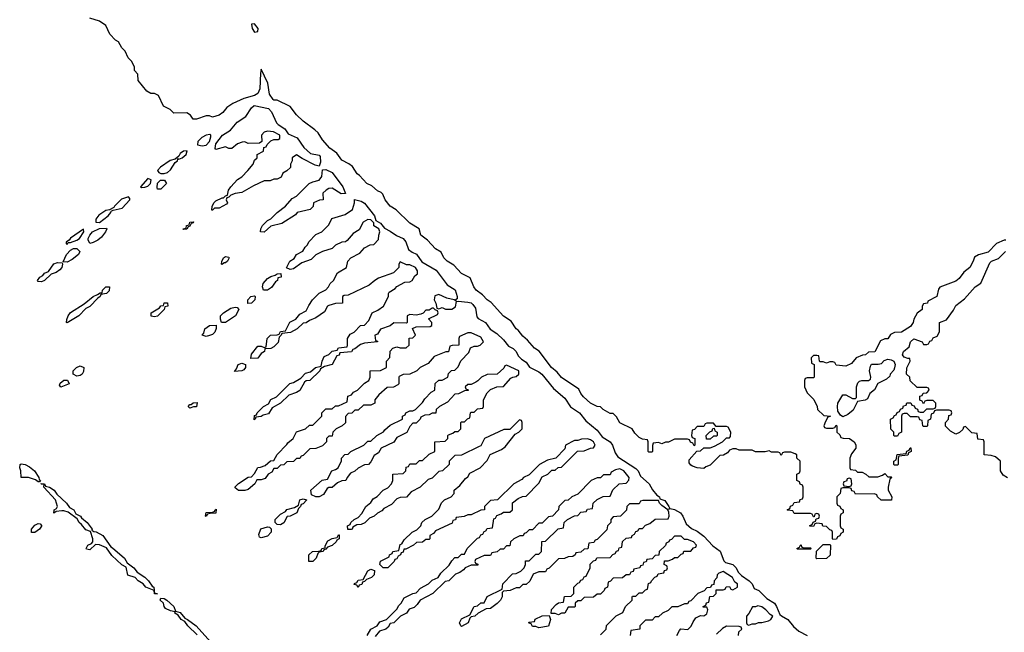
# Model space of a CAD drawing. Header units: inches. Extents: x 2769379 to 2883802, y 684208 to 828654.
# Tile 158 of 256: x 2813316 to 2819410, y 775170 to 778965. Entities that reach past the tile are written whole.
import ezdxf

# ---------------------------------------------------------------- set-up
doc = ezdxf.new("R2010")
doc.units = ezdxf.units.IN
doc.header["$MEASUREMENT"] = 0
doc.layers.add('C8717', color=7, linetype='Continuous')

msp = doc.modelspace()

# ---------------------------------------------------------------- linework, layer by layer
at = {"layer": 'C8717', "color": 2, "elevation": 2}
for points in [[(2819419, 777599), (2819410, 777599), (2819361.4, 777578.6), (2819310, 777525.2), (2819250.9, 777509.1), (2819225.4, 777494.6), (2819218, 777470), (2819196, 777430), (2819159.1, 777400.9), (2819130, 777361.2), (2819110, 777346), (2819011.3, 777308.7), (2819003.6, 777296.4), (2818992, 777250), (2818938, 777222), (2818934, 777210), (2818910, 777206), (2818902, 777190), (2818902, 777170), (2818870, 777148), (2818850.8, 777110), (2818846, 777090), (2818830, 777064), (2818774, 777030), (2818730, 777028), (2818705.4, 777014.6), (2818690, 776988), (2818670, 776988), (2818644.7, 776975.3), (2818610, 776908), (2818570, 776906), (2818551.6, 776888.4), (2818532.7, 776887.3), (2818494, 776870), (2818463.6, 776836.4), (2818430, 776818), (2818370, 776826), (2818362, 776842), (2818350, 776846), (2818330, 776846), (2818310, 776838), (2818290, 776846), (2818270, 776846), (2818266, 776850), (2818262, 776882), (2818250, 776886), (2818230, 776886), (2818214, 776870), (2818218, 776838), (2818234, 776830), (2818234, 776750), (2818230, 776746), (2818190, 776746), (2818178, 776742), (2818174, 776730), (2818174, 776690), (2818190, 776654), (2818231.6, 776611.6), (2818252, 776570), (2818254, 776550), (2818292.7, 776512.7), (2818334, 776510), (2818318, 776502), (2818303.6, 776476.4), (2818294, 776450), (2818298, 776438), (2818310, 776434), (2818350, 776434), (2818362, 776438), (2818370, 776454), (2818374, 776450), (2818374, 776410), (2818392.7, 776392.7), (2818398, 776378), (2818412.7, 776372.7), (2818451.6, 776371.6), (2818482, 776350), (2818491.6, 776331.6), (2818492, 776310), (2818463.6, 776276.4), (2818454, 776250), (2818454, 776190), (2818458, 776178), (2818490, 776174), (2818502, 776162), (2818530, 776162), (2818554, 776150), (2818572.7, 776132.7), (2818627.3, 776132.7), (2818656.4, 776143.6), (2818670, 776154), (2818690, 776134), (2818710, 776134), (2818714, 776130), (2818702, 776118), (2818692, 776070), (2818692, 776050), (2818714, 776010), (2818712, 775988), (2818648.4, 775988.4), (2818626, 776010), (2818622, 776022), (2818607.3, 776027.3), (2818490, 776026), (2818482, 776042), (2818467.3, 776047.3), (2818462, 776062), (2818450, 776066), (2818410, 776066), (2818398, 776062), (2818394, 776030), (2818374, 776010), (2818374, 775970), (2818378, 775958), (2818392.7, 775952.7), (2818398, 775938), (2818414, 775930), (2818414, 775910), (2818398, 775902), (2818394, 775890), (2818394, 775830), (2818398, 775818), (2818414, 775810), (2818414, 775790), (2818398, 775782), (2818392.7, 775767.3), (2818378, 775762), (2818372.7, 775747.3), (2818350, 775746), (2818346, 775750), (2818346, 775790), (2818342, 775802), (2818330, 775806), (2818310, 775826), (2818287.3, 775827.3), (2818282, 775842), (2818250, 775846), (2818238, 775842), (2818230, 775826), (2818207.3, 775827.3), (2818207.3, 775832.7), (2818222, 775838), (2818227.3, 775852.7), (2818242, 775858), (2818246, 775874), (2818262, 775878), (2818266, 775890), (2818262, 775902), (2818250, 775906), (2818238, 775902), (2818234, 775886), (2818230, 775886), (2818222, 775902), (2818210, 775906), (2818110, 775906), (2818102, 775922), (2818070, 775926), (2818066, 775930), (2818082, 775938), (2818087.3, 775952.7), (2818102, 775958), (2818110, 775974), (2818142, 775978), (2818147.3, 775992.7), (2818162, 775998), (2818166, 776010), (2818166, 776070), (2818162, 776082), (2818147.3, 776087.3), (2818142, 776102), (2818126, 776110), (2818126, 776150), (2818142, 776158), (2818146, 776170), (2818146, 776230), (2818126, 776250), (2818126, 776270), (2818116.4, 776276.4), (2818090, 776286), (2818050, 776286), (2818038, 776282), (2818030, 776266), (2818022, 776282), (2818010, 776286), (2817970, 776286), (2817955.3, 776295.3), (2817930, 776288), (2817870, 776288), (2817850, 776298), (2817770, 776298), (2817750, 776306), (2817730, 776306), (2817710, 776298), (2817696.9, 776283.1), (2817671.6, 776268.4), (2817650, 776266), (2817590, 776206), (2817563.6, 776196.4), (2817550, 776186), (2817508.9, 776188.9), (2817480.4, 776200.4), (2817470, 776206), (2817460.4, 776220.4), (2817460.4, 776239.6), (2817507.3, 776292.7), (2817530, 776294), (2817550, 776314), (2817590, 776314), (2817616.4, 776323.6), (2817666, 776350), (2817690, 776374), (2817710, 776374), (2817716.4, 776383.6), (2817718, 776410), (2817702, 776442), (2817690, 776446), (2817626, 776446), (2817610, 776466), (2817570, 776466), (2817558, 776462), (2817550, 776446), (2817510, 776446), (2817492.7, 776427.3), (2817478, 776422), (2817474, 776390), (2817478, 776378), (2817494, 776370), (2817494, 776330), (2817490, 776326), (2817482, 776342), (2817467.3, 776347.3), (2817462, 776362), (2817450, 776366), (2817370, 776366), (2817331.6, 776348.4), (2817312.7, 776347.3), (2817290, 776338), (2817270, 776346), (2817238, 776342), (2817232.7, 776327.3), (2817232, 776290), (2817230, 776286), (2817210, 776286), (2817206, 776290), (2817206, 776350), (2817202, 776362), (2817170, 776366), (2817150, 776378), (2817123.1, 776403.1), (2817106, 776430), (2817030, 776468), (2817010, 776506), (2816990, 776526), (2816970, 776526), (2816928, 776550), (2816910, 776568), (2816890, 776568.7), (2816850, 776589.3), (2816806, 776630), (2816790, 776649.2), (2816776.9, 776676.9), (2816670, 776749.5), (2816642.4, 776782.4), (2816607, 776810), (2816531.6, 776911.6), (2816502.7, 776930), (2816459.5, 776979.5), (2816430, 777004), (2816402, 777042), (2816389.2, 777050), (2816357.2, 777097.2), (2816310, 777129.2), (2816234.2, 777214.2), (2816210, 777229.5), (2816180.1, 777260.1), (2816141.2, 777290), (2816126.6, 777310), (2816105.2, 777365.2), (2816050, 777393.2), (2816003.6, 777443.6), (2815961.2, 777470), (2815941.2, 777490), (2815925.2, 777525.2), (2815890, 777546), (2815839.6, 777599.6), (2815799, 777630), (2815788.7, 777670), (2815730, 777703.7), (2815646.6, 777786.6), (2815609.2, 777810), (2815579, 777850), (2815564, 777884), (2815554, 777894), (2815530, 777904), (2815495.5, 777935.5), (2815465.2, 777950), (2815420.2, 778000.2), (2815404, 778010), (2815375.1, 778055.1), (2815352.7, 778072.7), (2815310, 778094), (2815278, 778138), (2815235.3, 778170), (2815190, 778221.2), (2815163.9, 778263.9), (2815143.6, 778283.6), (2815070, 778337.2), (2815030, 778376), (2814990, 778427.3), (2814910, 778465.6), (2814890, 778466), (2814884.5, 778470), (2814862.7, 778502.7), (2814851.9, 778571.9), (2814810, 778658), (2814805.5, 778634.5), (2814802.8, 778537.2), (2814790, 778507), (2814770, 778496.2), (2814703.1, 778476.9), (2814635.1, 778444.9), (2814598.5, 778421.5), (2814574, 778390), (2814550, 778374), (2814510, 778362), (2814490, 778368.7), (2814470, 778369), (2814410, 778348), (2814390, 778348), (2814374, 778374), (2814350, 778388), (2814270, 778386), (2814248.4, 778408.4), (2814206, 778430), (2814174.6, 778494.6), (2814150, 778508), (2814128.4, 778508.4), (2814103.1, 778523.1), (2814049.1, 778589.1), (2814047.3, 778627.3), (2814026, 778650), (2814026, 778670), (2814010, 778706), (2813988.4, 778728.4), (2813968, 778770), (2813948, 778790), (2813928.4, 778828.4), (2813910, 778838), (2813874.6, 778874.6), (2813848.4, 778928.4), (2813810, 778955.3), (2813750, 778975.3)], [(2815466, 775150), (2815489.3, 775190.7), (2815528, 775210), (2815544.7, 775235.3), (2815586, 775250), (2815650, 775314), (2815663.1, 775336.9), (2815678, 775350), (2815696.4, 775383.6), (2815748.4, 775411.6), (2815770, 775414), (2815796.4, 775443.6), (2815846, 775470), (2815870, 775494), (2815906, 775510), (2815923.1, 775536.9), (2815974.6, 775585.4), (2815990, 775614), (2816010, 775634), (2816030, 775634), (2816050, 775654), (2816070, 775654), (2816086, 775690), (2816150, 775754), (2816162, 775758), (2816170, 775774), (2816182, 775778), (2816190, 775794), (2816202, 775798), (2816210, 775814), (2816242, 775818), (2816250, 775874), (2816262, 775878), (2816270, 775894), (2816296.4, 775903.6), (2816310, 775914), (2816350, 775914), (2816366, 775930), (2816367.3, 775972.7), (2816400.4, 775999.6), (2816428.4, 776011.6), (2816450, 776014), (2816530, 776094), (2816550, 776134), (2816586, 776150), (2816610, 776174), (2816630, 776174), (2816648.4, 776191.6), (2816670, 776194), (2816768.4, 776291.6), (2816810, 776294), (2816848.4, 776311.6), (2816867.3, 776312.7), (2816878, 776330), (2816868, 776350), (2816850, 776362), (2816830, 776368), (2816792.7, 776367.3), (2816770, 776358), (2816750, 776358), (2816694, 776330), (2816690, 776306), (2816634, 776250), (2816583.6, 776236.4), (2816534, 776210), (2816470, 776146), (2816434, 776130), (2816423.6, 776116.4), (2816374, 776090), (2816274, 775990), (2816230, 775986), (2816194, 775950), (2816194, 775930), (2816170, 775928), (2816110, 775898), (2816090, 775898), (2816067.3, 775887.3), (2816018, 775882), (2816012.7, 775867.3), (2815998, 775862), (2815992.7, 775847.3), (2815890, 775798), (2815876.9, 775783.1), (2815854, 775770), (2815854, 775750), (2815850, 775746), (2815830, 775746), (2815810, 775728), (2815772.7, 775727.3), (2815754, 775710), (2815706, 775686), (2815694, 775686), (2815690, 775666), (2815678, 775662), (2815674, 775650), (2815658, 775642), (2815650, 775626), (2815638, 775622), (2815634, 775610), (2815594, 775570), (2815566, 775570), (2815546, 775590), (2815548.9, 775611.1), (2815602, 775638), (2815606, 775650), (2815622, 775658), (2815626, 775670), (2815662, 775678), (2815670, 775714), (2815682, 775718), (2815696.4, 775743.6), (2815746, 775790), (2815774.6, 775805.4), (2815798, 775830), (2815806, 775850), (2815826, 775870), (2815866, 775890), (2815910, 775934), (2815927.3, 775972.7), (2815946, 775990), (2815986, 776010), (2816006, 776030), (2816006, 776050), (2816040.4, 776079.6), (2816076.4, 776123.6), (2816090, 776134), (2816103.1, 776156.9), (2816166, 776190), (2816210, 776234), (2816228.7, 776271.3), (2816298, 776302), (2816320.4, 776319.6), (2816382, 776398), (2816406, 776410), (2816426, 776430), (2816426, 776470), (2816422, 776482), (2816410, 776486), (2816350, 776426), (2816312.7, 776427.3), (2816194, 776370), (2816170, 776326), (2816159.6, 776320.4), (2816051.6, 776268.4), (2816010, 776266), (2815974, 776230), (2815974, 776210), (2815934, 776170), (2815910, 776166), (2815870, 776126), (2815843.6, 776116.4), (2815794, 776070), (2815739.6, 776040.4), (2815710, 776008), (2815670, 776006), (2815650, 775998), (2815616.9, 775963.1), (2815570, 775938), (2815556.9, 775923.1), (2815530, 775908), (2815510.9, 775889.1), (2815482, 775878), (2815451.6, 775848.4), (2815430, 775838), (2815403.6, 775836.4), (2815378, 775822), (2815374, 775810), (2815367.3, 775807.3), (2815347.3, 775807.3), (2815346, 775830), (2815362, 775838), (2815366, 775850), (2815386, 775870), (2815410, 775882), (2815434.6, 775905.4), (2815458, 775950), (2815490, 775974), (2815503.1, 775996.9), (2815528.4, 776011.6), (2815566, 776050), (2815594.6, 776065.4), (2815618, 776090), (2815626, 776110), (2815626, 776150), (2815690, 776154), (2815706, 776170), (2815707.3, 776192.7), (2815722, 776198), (2815730, 776214), (2815770, 776214), (2815790, 776234), (2815810, 776234), (2815850, 776274), (2815886, 776290), (2815886, 776350), (2815950, 776354), (2815966, 776370), (2815966, 776390), (2815970, 776394), (2815996.4, 776403.6), (2816010, 776414), (2816030, 776414), (2816046, 776430), (2816046, 776470), (2816050, 776474), (2816070, 776474), (2816087.3, 776492.7), (2816102, 776498), (2816106, 776530), (2816110, 776534), (2816130, 776534), (2816150, 776554), (2816182, 776558), (2816186, 776570), (2816186, 776610), (2816210, 776654), (2816230, 776674), (2816268.4, 776691.6), (2816310, 776694), (2816356.4, 776743.6), (2816368.4, 776751.6), (2816390, 776754), (2816406, 776770), (2816406, 776790), (2816330, 776826), (2816318, 776822), (2816312.7, 776807.3), (2816271.6, 776768.4), (2816210, 776768), (2816174, 776750), (2816152.7, 776727.3), (2816139.6, 776720.4), (2816110, 776706), (2816090, 776706), (2816074, 776690), (2816078, 776678), (2816092.7, 776672.7), (2816092.7, 776667.3), (2816070, 776666), (2816031.6, 776648.4), (2816010, 776646), (2815963.6, 776596.4), (2815914, 776570), (2815894, 776550), (2815891.6, 776528.4), (2815870, 776528), (2815850, 776518), (2815823.6, 776516.4), (2815798, 776502), (2815794, 776490), (2815770, 776466), (2815750, 776466), (2815730, 776446), (2815711.3, 776408.7), (2815650, 776378), (2815631.3, 776348.7), (2815554, 776310), (2815536.9, 776283.1), (2815510, 776266), (2815490, 776226), (2815474, 776210), (2815450, 776208), (2815410, 776188), (2815391, 776169), (2815364.5, 776155.5), (2815342, 776130), (2815334, 776110), (2815310, 776108), (2815283.6, 776096.4), (2815250, 776068), (2815230, 776068), (2815219.6, 776060.4), (2815196.9, 776023.1), (2815170, 776008.7), (2815148.7, 776008.7), (2815122, 776022), (2815118, 776050), (2815187.3, 776112.7), (2815222, 776118), (2815248.9, 776171.1), (2815270, 776178), (2815288, 776190), (2815307.3, 776232.7), (2815308, 776250), (2815328.9, 776271.1), (2815350, 776274), (2815366, 776290), (2815446, 776330), (2815470, 776354), (2815490, 776354), (2815526, 776390), (2815568.4, 776411.6), (2815575.3, 776424.7), (2815610, 776454), (2815686, 776490), (2815686, 776510), (2815702, 776518), (2815706, 776530), (2815730, 776542), (2815750, 776542), (2815766, 776550), (2815810, 776594), (2815823.1, 776616.9), (2815863.1, 776656.9), (2815886, 776670), (2815888, 776712), (2815910, 776732), (2815930, 776732), (2815966, 776750), (2815970, 776774), (2815988.4, 776791.6), (2816010, 776794), (2816030, 776814), (2816047.3, 776852.7), (2816096.4, 776903.6), (2816107.3, 776932.7), (2816130, 776942), (2816150, 776942), (2816166, 776950), (2816186, 776970), (2816170, 776998), (2816110, 777026), (2816090, 777026), (2816038, 777002), (2816034, 776990), (2816034, 776950), (2815992.7, 776947.3), (2815978, 776942), (2815970, 776908), (2815952.7, 776907.3), (2815882, 776878), (2815843.6, 776836.4), (2815794, 776810), (2815774, 776790), (2815730, 776768.7), (2815690, 776768), (2815665.4, 776754.6), (2815662, 776750), (2815662, 776710), (2815656.9, 776703.1), (2815630, 776688), (2815590, 776686), (2815539.6, 776640.4), (2815514, 776610), (2815514, 776590), (2815490, 776578), (2815443.6, 776576.4), (2815410, 776546), (2815390, 776546), (2815371.6, 776528.4), (2815350, 776526), (2815332.7, 776507.3), (2815332, 776468), (2815311.6, 776448.4), (2815274, 776430), (2815254, 776410), (2815250, 776386), (2815230, 776386), (2815214, 776370), (2815214, 776350), (2815190, 776326), (2815150, 776308), (2815112.7, 776307.3), (2815070, 776266), (2815058, 776262), (2815050, 776246), (2815030, 776246), (2815010, 776228), (2814970, 776226), (2814951.6, 776208.4), (2814930, 776206), (2814910, 776186), (2814890, 776186), (2814876.9, 776163.1), (2814854, 776150), (2814836, 776124), (2814810, 776115.3), (2814784.7, 776115.3), (2814772, 776090), (2814730, 776055.3), (2814710, 776048.7), (2814670, 776048), (2814650, 776066), (2814648, 776070), (2814670, 776092), (2814730, 776132), (2814750, 776134), (2814770, 776154), (2814790, 776192), (2814807.3, 776192.7), (2814836.4, 776203.6), (2814868.4, 776231.6), (2814890, 776234), (2814908.9, 776271.1), (2814970, 776334), (2814975.3, 776344.7), (2815008.4, 776371.6), (2815030, 776412), (2815086, 776430), (2815110, 776454), (2815130, 776454), (2815186, 776510), (2815186, 776530), (2815210, 776554), (2815250, 776554), (2815270, 776574), (2815290, 776574), (2815342, 776598), (2815347.3, 776632.7), (2815370, 776642), (2815383.1, 776656.9), (2815406, 776670), (2815450, 776714), (2815478, 776730), (2815486, 776750), (2815486, 776790), (2815550, 776792), (2815586, 776810), (2815586, 776850), (2815607.3, 776872.7), (2815608.4, 776911.6), (2815626, 776930), (2815650, 776938), (2815670, 776932), (2815707.3, 776932.7), (2815726, 776950), (2815727.3, 776992.7), (2815750, 776994), (2815766, 777010), (2815747.3, 777052.7), (2815770, 777062), (2815856.4, 777063.6), (2815866, 777070), (2815866, 777090), (2815847.3, 777112.7), (2815902, 777138), (2815906, 777150), (2815902, 777162), (2815887.3, 777167.3), (2815878, 777178), (2815870, 777178), (2815850, 777166), (2815830, 777166), (2815812.7, 777147.3), (2815799.6, 777140.4), (2815770, 777135.3), (2815730, 777138), (2815714, 777130), (2815714, 777090), (2815710, 777086), (2815632.7, 777087.3), (2815610, 777068), (2815550, 777048), (2815530, 777018), (2815514, 777010), (2815518, 776978), (2815530, 776974), (2815531.3, 776968.7), (2815450, 776962), (2815426.4, 776953.6), (2815390, 776926), (2815378, 776922), (2815370, 776908), (2815298, 776902), (2815292.7, 776887.3), (2815278, 776882), (2815251, 776829), (2815203.6, 776816.4), (2815178, 776802), (2815174, 776790), (2815112, 776730), (2815090, 776728), (2815079.6, 776720.4), (2815050, 776668), (2815030, 776655.3), (2814981, 776639), (2814931.1, 776588.9), (2814879.6, 776560.4), (2814855.3, 776524.7), (2814823.6, 776516.4), (2814810, 776508), (2814778, 776502), (2814774, 776490), (2814767.3, 776487.3), (2814770, 776514), (2814782, 776518), (2814786, 776530), (2814826, 776570), (2814855.3, 776584.7), (2814870, 776612), (2814906, 776630), (2814989.1, 776710.9), (2815010, 776718), (2815055.3, 776744.7), (2815084.7, 776775.3), (2815116.4, 776783.6), (2815146, 776810), (2815182, 776818), (2815188, 776850), (2815201.2, 776878.8), (2815230, 776892), (2815250, 776912), (2815282, 776918), (2815290, 776932), (2815342, 776938), (2815346, 776950), (2815346, 776990), (2815362, 777018), (2815386, 777030), (2815426, 777070), (2815450, 777072), (2815478, 777102), (2815498, 777150), (2815533.6, 777166.4), (2815568, 777190), (2815598, 777250), (2815598, 777270), (2815603.1, 777276.9), (2815640.4, 777299.6), (2815650, 777312), (2815700.4, 777339.6), (2815730, 777342), (2815746, 777350), (2815762, 777378), (2815778, 777390), (2815778, 777410), (2815766, 777430), (2815730, 777446), (2815710, 777446), (2815670, 777466), (2815662, 777450), (2815662, 777430), (2815630, 777398), (2815536.9, 777363.1), (2815514, 777350), (2815479.8, 777320.2), (2815350, 777258), (2815323.6, 777256.4), (2815314, 777250), (2815314, 777210), (2815270, 777208), (2815230, 777195.3), (2815222, 777190), (2815203.6, 777156.4), (2815150, 777118), (2815110, 777102), (2815090, 777088), (2815070, 777086), (2815034, 777050), (2814991.6, 777028.4), (2814938, 777022), (2814934, 777010), (2814922, 776998), (2814915.3, 776964.7), (2814890, 776938), (2814870, 776928), (2814834, 776926), (2814831.1, 776908.9), (2814810, 776898), (2814790, 776868), (2814747.3, 776867.3), (2814750, 776894), (2814790, 776942), (2814810, 776942), (2814830, 776934), (2814842, 776938), (2814848, 776990), (2814868.9, 777011.1), (2814910, 777014), (2814922, 777018), (2814930, 777034), (2814962, 777038), (2814988.9, 777091.1), (2815026, 777110), (2815050, 777142), (2815090, 777162), (2815104.7, 777195.3), (2815128, 777230), (2815170, 777272), (2815210, 777292), (2815228, 777310), (2815238, 777330), (2815258, 777350), (2815283.1, 777396.9), (2815338, 777430), (2815348, 777470), (2815366, 777490), (2815420.4, 777519.6), (2815450, 777552), (2815486, 777570), (2815508, 777572), (2815536.4, 777603.6), (2815538, 777630), (2815546, 777650), (2815538, 777670), (2815508.7, 777688.7), (2815507.3, 777707.3), (2815490, 777726), (2815470, 777728), (2815442, 777710), (2815416.9, 777663.1), (2815379.6, 777640.4), (2815343.6, 777596.4), (2815331.6, 777588.4), (2815310, 777588), (2815270, 777568), (2815250, 777548.7), (2815191.1, 777528.9), (2815150, 777508), (2815119.8, 777480.2), (2815062, 777458), (2815010, 777422), (2814990, 777418), (2814968, 777428), (2814988, 777470), (2815014.6, 777485.4), (2815029.2, 777510.8), (2815068.4, 777531.6), (2815083.1, 777556.9), (2815098, 777570), (2815106, 777590), (2815150, 777634), (2815186, 777650), (2815230, 777694), (2815247.3, 777732.7), (2815330, 777758), (2815375.3, 777790), (2815388, 777830), (2815388, 777852), (2815430, 777840.5), (2815450, 777827.7), (2815513, 777750), (2815521, 777721), (2815550, 777704.7), (2815573.7, 777673.7), (2815610, 777655.5), (2815647.5, 777627.5), (2815690.2, 777610.2), (2815705.3, 777590), (2815721.7, 777541.7), (2815744.7, 777524.7), (2815772.3, 777512.3), (2815804.9, 777464.9), (2815892.8, 777412.8), (2815961.7, 777321.7), (2816012.1, 777292.1), (2816024, 777250), (2816023.6, 777236.4), (2816014, 777230), (2816018, 777222), (2816006, 777230), (2815960.7, 777240.7), (2815910, 777262), (2815884.7, 777255.3), (2815882, 777230), (2815892, 777210), (2815898, 777178), (2815910, 777174), (2815930, 777182), (2815951.6, 777171.6), (2815990, 777171.3), (2816013.6, 777186.4), (2816020.4, 777219.6), (2816030, 777222), (2816090, 777215.8), (2816110.2, 777210.2), (2816121.4, 777201.4), (2816138, 777178), (2816144.9, 777124.9), (2816153.4, 777113.4), (2816199.1, 777090), (2816227.9, 777047.9), (2816270, 777021.6), (2816310, 776982.4), (2816341.8, 776941.8), (2816370, 776928.4), (2816390, 776910.4), (2816402.3, 776882.3), (2816421.7, 776861.7), (2816450, 776842.8), (2816471.9, 776811.9), (2816530, 776783.7), (2816548.2, 776770), (2816621.1, 776681.1), (2816690, 776621.6), (2816726.3, 776566.3), (2816782, 776530), (2816821.1, 776481.1), (2816890, 776422), (2816920.7, 776380.7), (2816970.8, 776350.8), (2816985.8, 776330), (2817002.3, 776282.3), (2817018, 776258), (2817130, 776184.4), (2817143.1, 776170), (2817158, 776138), (2817212.4, 776090), (2817232.3, 776052.3), (2817260.5, 776020.5), (2817276, 776010), (2817278, 775998), (2817310, 775986), (2817334.8, 775950), (2817338, 775942), (2817334, 775934), (2817342, 775938), (2817370, 775932), (2817406, 775910), (2817420.3, 775890), (2817441.6, 775841.6), (2817474.2, 775814.2), (2817510, 775796.4), (2817550, 775765.5), (2817605.4, 775705.4), (2817652, 775672), (2817673.8, 775613.8), (2817683.8, 775603.8), (2817730.4, 775590), (2817750, 775570.4), (2817763.1, 775543.1), (2817782.9, 775522.9), (2817832.2, 775490), (2817850, 775470.4), (2817862.6, 775442.6), (2817890, 775430.3), (2817940.7, 775380.7), (2817987.4, 775350), (2818000.9, 775330), (2818021.7, 775281.7), (2818031.5, 775271.6), (2818070.3, 775250), (2818106.6, 775206.6), (2818137.6, 775177.6), (2818190, 775150.2)], [(2819430, 776128), (2819403.1, 776143.1), (2819386, 776170), (2819386, 776230), (2819356.4, 776256.4), (2819330, 776266), (2819286, 776270), (2819286, 776350), (2819282, 776362), (2819247.3, 776367.3), (2819242, 776402), (2819210, 776406), (2819170, 776446), (2819158, 776442), (2819152.7, 776427.3), (2819132.7, 776407.3), (2819110, 776398), (2819076.4, 776416.4), (2819047.3, 776447.3), (2819046, 776470), (2819066, 776490), (2819067.3, 776512.7), (2819082, 776518), (2819086, 776530), (2819082, 776542), (2819070, 776546), (2818990, 776546), (2818978, 776542), (2818972, 776528), (2818958, 776522), (2818954, 776490), (2818938, 776482), (2818934, 776450), (2818930, 776446), (2818910, 776446), (2818906, 776450), (2818902, 776482), (2818887.3, 776487.3), (2818882, 776502), (2818870, 776506), (2818830, 776506), (2818810, 776526), (2818790, 776526), (2818778, 776522), (2818774, 776510), (2818774, 776410), (2818758, 776402), (2818750, 776386), (2818730, 776386), (2818726, 776390), (2818726, 776410), (2818708.4, 776428.4), (2818706, 776490), (2818722, 776498), (2818730, 776514), (2818742, 776518), (2818747.3, 776532.7), (2818762, 776538), (2818767.3, 776552.7), (2818782, 776558), (2818787.3, 776572.7), (2818802, 776578), (2818807.3, 776592.7), (2818832.7, 776592.7), (2818838, 776578), (2818852.7, 776572.7), (2818858, 776558), (2818872.7, 776552.7), (2818878, 776538), (2818890, 776534), (2818910, 776534), (2818930, 776554), (2818970, 776554), (2818982, 776558), (2818986, 776570), (2818986, 776590), (2818970, 776606), (2818930, 776606), (2818918, 776602), (2818910, 776586), (2818902, 776602), (2818887.3, 776607.3), (2818887.3, 776632.7), (2818902, 776638), (2818907.3, 776652.7), (2818930, 776654), (2818946, 776670), (2818942, 776682), (2818930, 776686), (2818870, 776686), (2818827.3, 776727.3), (2818826, 776750), (2818806, 776770), (2818808, 776808), (2818828, 776850), (2818826, 776866), (2818814, 776866), (2818790, 776875.3), (2818781.2, 776890), (2818786.6, 776910), (2818821.5, 776938.5), (2818829.5, 776970.5), (2818850, 776987.3), (2818902, 776970), (2818910, 776954), (2818930, 776954), (2818942, 776958), (2818950, 776974), (2818962, 776978), (2818970, 776994), (2818994.6, 777005.4), (2819008.4, 777031.6), (2819008.7, 777090), (2819053.2, 777106.8), (2819095.1, 777164.9), (2819110, 777194.8), (2819163.7, 777236.3), (2819229.2, 777310), (2819266, 777334), (2819321.3, 777458.7), (2819331.7, 777468.3), (2819373.6, 777486.4), (2819418, 777530)], [(2816910, 775154), (2816946, 775190), (2816947.3, 775212.7), (2817007.3, 775272.7), (2817050, 775294), (2817066, 775330), (2817106, 775370), (2817106, 775390), (2817110, 775394), (2817130, 775394), (2817150, 775414), (2817170, 775414), (2817190, 775434), (2817202, 775438), (2817207.3, 775472.7), (2817222, 775478), (2817226, 775490), (2817247.3, 775512.7), (2817262, 775518), (2817267.3, 775532.7), (2817302, 775538), (2817307.3, 775552.7), (2817322, 775558), (2817326, 775570), (2817322, 775582), (2817306, 775590), (2817307.3, 775612.7), (2817330, 775614), (2817356.4, 775623.6), (2817370, 775634), (2817390, 775634), (2817410, 775654), (2817422, 775658), (2817427.3, 775672.7), (2817470, 775674), (2817487.3, 775692.7), (2817502, 775698), (2817506, 775710), (2817486, 775730), (2817450, 775746), (2817430, 775746), (2817410, 775766), (2817370, 775766), (2817350, 775746), (2817338, 775742), (2817334, 775730), (2817318, 775722), (2817312.7, 775707.3), (2817274, 775670), (2817272.7, 775647.3), (2817250, 775646), (2817230, 775626), (2817198, 775622), (2817192.7, 775607.3), (2817178, 775602), (2817172.7, 775587.3), (2817158, 775582), (2817154, 775570), (2817118, 775562), (2817112.7, 775547.3), (2817098, 775542), (2817090, 775526), (2817070, 775526), (2817047.3, 775507.3), (2816990, 775506), (2816972.7, 775487.3), (2816958, 775482), (2816954, 775450), (2816938, 775442), (2816934, 775430), (2816910, 775406), (2816890, 775406), (2816867.3, 775387.3), (2816810, 775386), (2816790, 775366), (2816770, 775366), (2816754, 775350), (2816754, 775330), (2816750, 775326), (2816710, 775326), (2816690, 775288), (2816670, 775288), (2816650, 775278), (2816630, 775286), (2816606, 775286), (2816608.4, 775311.6), (2816636.4, 775343.6), (2816650, 775354), (2816682, 775358), (2816687.3, 775392.7), (2816730, 775394), (2816746, 775410), (2816746, 775450), (2816770, 775474), (2816782, 775478), (2816790, 775494), (2816802, 775498), (2816810, 775514), (2816822, 775518), (2816846, 775570), (2816847.3, 775592.7), (2816867.3, 775612.7), (2816882, 775618), (2816887.3, 775632.7), (2816970, 775634), (2816987.3, 775652.7), (2817002, 775658), (2817010, 775674), (2817022, 775678), (2817027.3, 775692.7), (2817042, 775698), (2817047.3, 775732.7), (2817070, 775754), (2817102, 775758), (2817106, 775770), (2817122, 775778), (2817130, 775794), (2817142, 775798), (2817150, 775814), (2817170, 775814), (2817190, 775834), (2817216.4, 775843.6), (2817250, 775872), (2817330, 775874), (2817335.3, 775890), (2817334.6, 775914.6), (2817328, 775930), (2817290, 775955.3), (2817275.3, 775970), (2817270, 775986), (2817172.7, 775987.3), (2817158, 775982), (2817150, 775966), (2817090, 775966), (2817074, 775950), (2817072.7, 775927.3), (2817034, 775890), (2816990, 775886), (2816974, 775870), (2816974, 775850), (2816954, 775830), (2816950, 775806), (2816890, 775746), (2816878, 775742), (2816870, 775726), (2816838, 775722), (2816832.7, 775687.3), (2816810, 775686), (2816790, 775666), (2816758, 775662), (2816754, 775650), (2816739.6, 775640.4), (2816710, 775638), (2816687.3, 775627.3), (2816650, 775626), (2816592.7, 775567.3), (2816578, 775562), (2816570, 775546), (2816530, 775546), (2816494, 775530), (2816472.7, 775487.3), (2816450, 775466), (2816430, 775466), (2816410, 775446), (2816390, 775446), (2816351.6, 775428.4), (2816310, 775426), (2816302, 775418), (2816302, 775390), (2816292, 775370), (2816271.1, 775348.9), (2816230, 775318), (2816203.6, 775316.4), (2816154, 775290), (2816134, 775270), (2816110, 775266), (2816102, 775258), (2816091.1, 775228.9), (2816050, 775206), (2816046, 775210), (2816038, 775230), (2816050, 775254), (2816102, 775278), (2816128.7, 775331.3), (2816150, 775334), (2816170, 775354), (2816190, 775354), (2816208.7, 775391.3), (2816302, 775438), (2816306, 775470), (2816367.3, 775532.7), (2816390, 775534), (2816418, 775550), (2816438, 775570), (2816446, 775590), (2816447.3, 775612.7), (2816470, 775614), (2816510, 775654), (2816530, 775654), (2816546, 775670), (2816547.3, 775732.7), (2816570, 775734), (2816648.4, 775811.6), (2816682, 775818), (2816686, 775850), (2816706, 775870), (2816750, 775892), (2816770, 775894), (2816790, 775914), (2816822, 775918), (2816830, 775934), (2816862, 775938), (2816866, 775970), (2816890, 775994), (2816928.4, 776011.6), (2816970, 776014), (2816987.3, 776052.7), (2817026, 776090), (2817070, 776094), (2817087.3, 776112.7), (2817088, 776130), (2817055.3, 776170), (2817030, 776182), (2817003.6, 776176.4), (2816978, 776162), (2816970, 776146), (2816930, 776146), (2816912, 776128), (2816890, 776128), (2816854, 776110), (2816770, 776026), (2816734, 776010), (2816711.3, 775988.7), (2816690, 775986), (2816654, 775950), (2816651.6, 775928.4), (2816614, 775890), (2816590, 775886), (2816550, 775846), (2816530, 775846), (2816490, 775806), (2816470, 775806), (2816450, 775786), (2816438, 775782), (2816431.6, 775768.4), (2816412.7, 775767.3), (2816374, 775750), (2816354, 775730), (2816350, 775706), (2816330, 775706), (2816310, 775686), (2816290, 775686), (2816271.6, 775668.4), (2816238, 775662), (2816230, 775646), (2816190, 775646), (2816138, 775622), (2816134, 775610), (2816138, 775598), (2816152.7, 775592.7), (2816152.7, 775587.3), (2816110, 775586), (2816074, 775570), (2816063.6, 775556.4), (2816039.8, 775540.2), (2816014, 775530), (2815971.3, 775488.7), (2815950, 775486), (2815874, 775410), (2815794, 775370), (2815776.9, 775343.1), (2815756.9, 775323.1), (2815726.4, 775313.6), (2815711.1, 775288.9), (2815674, 775270), (2815631.6, 775228.4), (2815610, 775226), (2815596.9, 775203.1), (2815582, 775190), (2815542.8, 775177.2), (2815515.3, 775144.7)], [(2817384, 775150), (2817399, 775181), (2817408.7, 775191.3), (2817452.5, 775187.5), (2817472.3, 775207.7), (2817484, 775236), (2817500.2, 775259.8), (2817530, 775274), (2817550, 775272), (2817570, 775284.7), (2817575.3, 775310), (2817570, 775326), (2817546, 775326), (2817546, 775330), (2817562, 775338), (2817567.3, 775352.7), (2817582, 775358), (2817587.3, 775392.7), (2817610, 775394), (2817626, 775410), (2817627.3, 775432.7), (2817670, 775434), (2817682, 775438), (2817688.4, 775451.6), (2817710, 775454), (2817718, 775438), (2817730, 775434), (2817758, 775450), (2817758, 775470), (2817742, 775482), (2817728, 775510), (2817670, 775548), (2817643.6, 775536.4), (2817632.7, 775527.3), (2817631.6, 775508.4), (2817614, 775490), (2817612.7, 775467.3), (2817598, 775462), (2817592.7, 775447.3), (2817570, 775446), (2817552.7, 775427.3), (2817514, 775410), (2817470, 775366), (2817458, 775362), (2817450, 775346), (2817430, 775346), (2817390, 775328), (2817352.7, 775327.3), (2817330, 775306), (2817294, 775290), (2817270, 775266), (2817250, 775266), (2817230, 775246), (2817190, 775246), (2817154, 775210), (2817154, 775190), (2817098, 775182), (2817094, 775150)], [(2814415.1, 775155.1), (2814356, 775210), (2814338, 775238), (2814315.3, 775250), (2814296.5, 775276.5), (2814275.3, 775290), (2814278, 775298), (2814250, 775304), (2814218.6, 775318.6), (2814209.4, 775329.4), (2814205.2, 775350), (2814185.2, 775370), (2814190, 775382), (2814210, 775379.1), (2814226, 775370), (2814270.4, 775330), (2814281, 775301), (2814310, 775292.7), (2814337.3, 775257.3), (2814354.8, 775250), (2814407.3, 775210), (2814499.1, 775110)], [(2817766, 775150), (2817767.3, 775172.7), (2817786, 775190), (2817782, 775202), (2817770, 775206), (2817690, 775208), (2817665.4, 775194.6), (2817630, 775158)]]:
    msp.add_lwpolyline(points, dxfattribs=at)
at = {"layer": 'C8717', "color": 2}
for points, elevation in [([(2814770, 778939.3), (2814750, 778938), (2814754, 778910), (2814770, 778886.8), (2814790, 778892), (2814793, 778910)], 2), ([(2815170, 778058), (2815144.1, 778064.1), (2815064.7, 778104.7), (2815030, 778128), (2815002, 778110), (2815002, 778090), (2814992, 778070), (2814992, 778050), (2814970, 778028), (2814944.7, 778015.3), (2814934, 777990), (2814910, 777978), (2814890, 777978), (2814867.3, 777967.3), (2814830, 777966), (2814763.6, 777936.4), (2814690, 777894), (2814650, 777888), (2814622, 777878), (2814610, 777866), (2814598, 777862), (2814594, 777850), (2814602, 777830), (2814596.9, 777823.1), (2814550, 777798), (2814522, 777798), (2814510, 777786), (2814506, 777786), (2814507.3, 777807.3), (2814518, 777830), (2814530, 777842), (2814570, 777862), (2814578, 777862), (2814590, 777874), (2814602, 777878), (2814608, 777910), (2814622, 777930), (2814664.1, 777975.9), (2814690, 777991.3), (2814728.7, 778030), (2814762, 778070), (2814770, 778094), (2814786, 778110), (2814786, 778130), (2814826, 778150), (2814827.3, 778172.7), (2814842, 778178), (2814847.3, 778192.7), (2814870, 778214), (2814890, 778222), (2814916.4, 778223.6), (2814926, 778230), (2814926, 778250), (2814886, 778270), (2814850, 778275.3), (2814830, 778268), (2814812, 778250), (2814814, 778210), (2814799.6, 778200.4), (2814730, 778198), (2814710, 778208), (2814692.7, 778207.3), (2814663.6, 778196.4), (2814630, 778168), (2814610, 778168), (2814590, 778178), (2814530, 778162), (2814526.3, 778166.3), (2814530, 778196), (2814572.3, 778250), (2814620.1, 778279.9), (2814661.3, 778330), (2814715.6, 778364.5), (2814750, 778419.1), (2814766.9, 778433.1), (2814855.5, 778415.5), (2814873.8, 778393.8), (2814906, 778326), (2814915.6, 778315.6), (2814958, 778290), (2814977.3, 778257.3), (2815033.1, 778233.1), (2815074.1, 778174.1), (2815116.1, 778136.1), (2815170, 778124.9), (2815176.7, 778116.7), (2815177.3, 778082.7)], 2), ([(2814493.4, 778253.4), (2814470, 778249.7), (2814444.1, 778235.9), (2814417.6, 778210), (2814416, 778190), (2814444.6, 778184.6), (2814470, 778188.4), (2814491.6, 778210), (2814498.6, 778238.6), (2814499, 778250)], 6), ([(2814353.3, 778153.3), (2814330, 778151.6), (2814310, 778136.2), (2814300.7, 778119.3), (2814279.3, 778100.7), (2814248, 778092), (2814188, 778052), (2814168.2, 778030), (2814178, 778018), (2814190, 778012.4), (2814210, 778011.8), (2814230, 778018.3), (2814250, 778034.4), (2814278.9, 778081.1), (2814292, 778090), (2814295.3, 778104.7), (2814302, 778102), (2814321.2, 778110), (2814346, 778130)], 6), ([(2815306.8, 777886.8), (2815250, 777922), (2815230, 777919), (2815212, 777910), (2815192, 777890), (2815194, 777850), (2815172.7, 777847.3), (2815134, 777830), (2815131.6, 777808.4), (2815114, 777790), (2815034, 777770), (2815023.6, 777756.4), (2814938, 777702), (2814870, 777686), (2814830, 777648.7), (2814806, 777650), (2814808, 777670), (2814818, 777690), (2814850, 777722), (2814870, 777732), (2814909.4, 777770.6), (2814962, 777810), (2815002, 777858), (2815030, 777872), (2815108, 777950), (2815130, 777961), (2815170, 777971.3), (2815185.6, 777994.4), (2815190, 778034), (2815210, 778036.3), (2815250, 778018.4), (2815317.1, 777930), (2815331.6, 777888.4)], 2), ([(2814110, 777981.6), (2814062.8, 777930), (2814070, 777925.5), (2814090, 777927.4), (2814110, 777934.4), (2814125.6, 777950), (2814130, 777973.2)], 6), ([(2814170, 777915.3), (2814166, 777926), (2814168.4, 777951.6), (2814186.6, 777970), (2814211.3, 777970), (2814224, 777950), (2814190, 777916)], 2), ([(2813990, 777868.7), (2813947, 777853), (2813902, 777810), (2813899.3, 777800.7), (2813872.7, 777787.3), (2813850, 777782.9), (2813805.3, 777754.7), (2813787, 777730), (2813788, 777710), (2813810, 777708.4), (2813863.6, 777750), (2813880.9, 777770), (2813881.5, 777778.5), (2813893.8, 777786.2), (2813950, 777797.4), (2813997, 777850), (2813997.5, 777857.5)], 6), ([(2814330, 777666), (2814326, 777670), (2814346, 777674), (2814348, 777690), (2814366, 777694), (2814370, 777711.3), (2814392.7, 777712.7), (2814390, 777706), (2814378, 777702), (2814370, 777686), (2814358, 777682), (2814350, 777668)], 2), ([(2813710, 777668), (2813630, 777611.6), (2813621.4, 777598.6), (2813604.9, 777590), (2813602, 777582), (2813610, 777572), (2813615.5, 777584.5), (2813630, 777585.7), (2813670, 777598.4), (2813686.6, 777610), (2813713.3, 777650)], 6), ([(2813750, 777579), (2813740.8, 777600.8), (2813740.5, 777610), (2813749.8, 777630), (2813767.3, 777650), (2813810, 777671.1), (2813853.4, 777673.4), (2813856, 777670), (2813847.3, 777650), (2813821.6, 777618.4), (2813799.9, 777600.1), (2813770, 777584)], 2), ([(2813610, 777464), (2813586, 777466), (2813605.1, 777510), (2813630, 777538.3), (2813650, 777548.4), (2813670, 777547.3), (2813687.3, 777530), (2813681, 777510), (2813641.4, 777478.6)], 2), ([(2814570, 777448.7), (2814566, 777450), (2814567.3, 777467.3), (2814578, 777490), (2814590, 777498), (2814610, 777494), (2814612, 777490), (2814602, 777470), (2814590, 777458), (2814582, 777458)], 2), ([(2813450, 777341.2), (2813430, 777344), (2813426.6, 777350), (2813441.2, 777370), (2813458.9, 777381.1), (2813470, 777394.9), (2813494.6, 777405.4), (2813527.4, 777452.6), (2813550, 777460.5), (2813578.8, 777458.8), (2813581, 777450), (2813576, 777430), (2813564.9, 777415.1), (2813541.4, 777398.6), (2813510, 777389), (2813470, 777349.3)], 2), ([(2814850, 777289), (2814826, 777290), (2814818, 777310), (2814822, 777330), (2814850, 777362), (2814870, 777374), (2814898, 777382), (2814910, 777391.3), (2814932, 777392), (2814934, 777370), (2814914, 777366), (2814912, 777350), (2814899.6, 777340.4), (2814874.4, 777305.6)], 2), ([(2813610, 777088), (2813606, 777090), (2813608, 777108), (2813615.3, 777130), (2813630, 777151), (2813715.3, 777204.7), (2813770, 777251.3), (2813798, 777262), (2813814, 777274), (2813826, 777274), (2813828, 777290), (2813850, 777311.3), (2813871.3, 777311.3), (2813870, 777286), (2813854, 777270), (2813818, 777262), (2813814, 777250), (2813799.6, 777240.4), (2813750, 777188), (2813724.7, 777175.3), (2813682, 777130)], 2), ([(2814728, 777208), (2814728, 777230), (2814746, 777250), (2814770, 777254), (2814774, 777250), (2814772, 777230), (2814750, 777208.7)], 2), ([(2814150, 777124), (2814130, 777128), (2814129, 777150), (2814180.4, 777179.6), (2814190, 777192), (2814206, 777194), (2814210, 777211.3), (2814231.3, 777211.3), (2814232, 777190), (2814214, 777186), (2814211.1, 777168.9), (2814170, 777128.7)], 2), ([(2814590, 777088.7), (2814566, 777090), (2814558, 777110), (2814558, 777130), (2814578, 777150), (2814622, 777178), (2814650, 777184.7), (2814662, 777182), (2814672, 777170), (2814651.3, 777130)], 2), ([(2814470, 777002), (2814446, 777010), (2814456.4, 777023.6), (2814462, 777050), (2814490, 777071.3), (2814532, 777072), (2814532.7, 777052.7), (2814524.7, 777030), (2814510, 777015.3), (2814490, 777008.7)], 2), ([(2818410, 776506), (2818396.4, 776516.4), (2818380.2, 776540.2), (2818377.2, 776570), (2818379, 776590), (2818410, 776642), (2818430, 776641), (2818470, 776619.1), (2818490, 776618), (2818495.5, 776624.5), (2818496, 776690), (2818504.7, 776715.3), (2818513.6, 776726.4), (2818528.9, 776731.1), (2818570, 776731), (2818582, 776738), (2818585.2, 776750), (2818576, 776790), (2818581.2, 776818.8), (2818588.7, 776831.3), (2818630, 776831), (2818650, 776836), (2818666.8, 776853.2), (2818690, 776862), (2818710, 776859.1), (2818726, 776850), (2818734, 776830), (2818731, 776809), (2818726, 776794), (2818704.7, 776770), (2818702, 776758), (2818682, 776738), (2818627.7, 776712.3), (2818607.3, 776672.7), (2818578.8, 776650), (2818562.8, 776617.2), (2818550, 776608.7), (2818500.7, 776599.3), (2818474.4, 776545.6), (2818441, 776519)], 2), ([(2813670, 776758), (2813646, 776770), (2813648, 776790), (2813668, 776810), (2813690, 776822), (2813714, 776810), (2813710, 776786), (2813702, 776770), (2813690, 776762)], 2), ([(2814646, 776786), (2814658, 776802), (2814668, 776830), (2814690, 776838), (2814714, 776830), (2814714, 776810), (2814703.6, 776796.4), (2814690, 776789)], 2), ([(2813570, 776688.7), (2813562, 776702), (2813565.6, 776714.4), (2813590, 776731.3), (2813612.7, 776732.7), (2813622, 776710)], 2), ([(2814370, 776558), (2814358, 776570), (2814370, 776582), (2814378, 776582), (2814390, 776592), (2814414, 776594), (2814410, 776568), (2814392.7, 776567.3)], 2), ([(2817590, 776366), (2817567.3, 776367.3), (2817566, 776390), (2817587.3, 776412.7), (2817602, 776418), (2817607.3, 776432.7), (2817614, 776434), (2817618, 776418), (2817634, 776410), (2817634, 776390), (2817630, 776386), (2817610, 776386)], 2), ([(2818730, 776206), (2818726, 776210), (2818726, 776230), (2818742, 776238), (2818747.3, 776272.7), (2818802, 776278), (2818807.3, 776292.7), (2818822, 776298), (2818827.3, 776312.7), (2818832.7, 776312.7), (2818834, 776290), (2818818, 776282), (2818812.7, 776267.3), (2818758, 776262), (2818754, 776250), (2818754, 776210), (2818750, 776206)], 2), ([(2813438, 776102), (2813430, 776102.7), (2813414.8, 776114.8), (2813370, 776129.6), (2813326, 776130), (2813323.7, 776170), (2813316, 776190), (2813318, 776210), (2813326, 776214), (2813350, 776210.4), (2813376, 776196), (2813406.7, 776170), (2813434.4, 776130), (2813436.8, 776116.8), (2813444.7, 776110)], 2), ([(2818450, 776126), (2818438, 776122), (2818432.7, 776107.3), (2818418, 776102), (2818414, 776090), (2818418, 776078), (2818450, 776074), (2818462, 776078), (2818466, 776090), (2818462, 776122)], 2), ([(2814170, 775408.7), (2814149.6, 775409.6), (2814148.7, 775428.7), (2814097.2, 775450), (2814081.2, 775470), (2814049.6, 775489.6), (2814030, 775509.2), (2813985.2, 775525.2), (2813974.8, 775574.8), (2813948.1, 775588.1), (2813886, 775646), (2813852.9, 775692.9), (2813810, 775712), (2813786, 775714), (2813750, 775682), (2813730, 775686), (2813728, 775690), (2813738, 775710), (2813760.4, 775719.6), (2813769.1, 775730.9), (2813769.3, 775750), (2813754.6, 775794.6), (2813725.4, 775805.4), (2813699.1, 775839.1), (2813683.7, 775850), (2813672.7, 775872.7), (2813615.6, 775915.6), (2813590, 775923.7), (2813577.3, 775922.7), (2813542, 775918), (2813528, 775908), (2813528.7, 775930), (2813543.1, 775936.9), (2813549, 775950), (2813538, 775990), (2813466, 776070), (2813468, 776088), (2813452, 776088), (2813447.3, 776092.7), (2813470, 776090.4), (2813476, 776076), (2813501, 776070), (2813530, 776050.3), (2813546.2, 776026.2), (2813605.5, 775970), (2813624.2, 775944.2), (2813650.3, 775930), (2813663.4, 775903.4), (2813692.4, 775890), (2813698.8, 775878.8), (2813734, 775850), (2813764, 775810), (2813763.5, 775803.5), (2813775.5, 775795.5), (2813790, 775793.7), (2813830.2, 775770.2), (2813879.1, 775699.1), (2813890, 775694.4), (2813963.8, 775630), (2813981.7, 775601.7), (2814022, 775570), (2814043.7, 775543.7), (2814090, 775512.7), (2814114, 775490), (2814136.5, 775456.5), (2814146.8, 775450), (2814151.3, 775411.3)], 2), ([(2814930, 775835.3), (2814910, 775838), (2814898, 775850), (2814898, 775870), (2814930, 775902), (2814960.4, 775919.6), (2814969, 775931), (2815016.4, 775943.6), (2815042, 775958), (2815049.1, 775990.9), (2815070, 775998), (2815091.6, 775991.6), (2815091.6, 775988.4), (2815070, 775966), (2815058, 775962), (2815054, 775950), (2815042, 775938), (2815032, 775910), (2814991.1, 775888.9), (2814972, 775888), (2814950, 775848.7)], 2), ([(2814470, 775888), (2814466, 775890), (2814470, 775912), (2814510, 775914), (2814522, 775918), (2814526, 775930), (2814532.7, 775932.7), (2814530, 775908), (2814492.7, 775907.3), (2814478, 775902)], 2), ([(2813389, 775789), (2813389, 775810), (2813410, 775834.8), (2813430, 775844.7), (2813442, 775842), (2813451, 775831), (2813450, 775828), (2813438, 775810), (2813410, 775789.2)], 2), ([(2814810, 775755.3), (2814800.2, 775760.2), (2814796.4, 775776.4), (2814809.2, 775810.8), (2814850, 775824.7), (2814862, 775822), (2814872, 775812), (2814872, 775790), (2814850, 775765.2)], 2), ([(2815130, 775608.7), (2815106, 775610), (2815106, 775650), (2815129, 775671), (2815167.3, 775672.7), (2815182, 775678), (2815186, 775690), (2815206, 775694), (2815206, 775706), (2815223.1, 775736.9), (2815250, 775752), (2815282, 775758), (2815290, 775774), (2815294, 775774), (2815294, 775750), (2815278, 775742), (2815274, 775730), (2815250, 775708), (2815222, 775698), (2815210, 775686), (2815198, 775682), (2815194, 775670), (2815170, 775666), (2815162, 775658), (2815150.9, 775629.1)], 2), ([(2818170, 775694), (2818210, 775694), (2818214, 775690), (2818210, 775686), (2818130, 775686), (2818126, 775690), (2818142, 775698), (2818150, 775714), (2818158, 775698)], 2), ([(2818250, 775626), (2818246, 775630), (2818247.3, 775672.7), (2818290, 775714), (2818330, 775714), (2818334, 775710), (2818331.6, 775648.4), (2818310, 775628)], 2), ([(2815410, 775448), (2815402, 775462), (2815387.3, 775467.3), (2815388, 775472), (2815402, 775478), (2815410, 775494), (2815442, 775498), (2815470, 775552), (2815490, 775562), (2815512.7, 775552.7), (2815510, 775526), (2815494, 775510), (2815462, 775498), (2815450, 775486), (2815438, 775482), (2815432.7, 775467.3), (2815418, 775462)], 2), ([(2817884.7, 775335.3), (2817870, 775328), (2817852.7, 775327.3), (2817830, 775286), (2817814, 775270), (2817814, 775230), (2817818, 775218), (2817830, 775214), (2817850, 775222), (2817870, 775222), (2817888.4, 775231.6), (2817910, 775232), (2817950, 775242), (2817966, 775250), (2817978, 775270), (2817960.2, 775280.2), (2817934, 775310), (2817910, 775328.7)], 2), ([(2816530, 775198), (2816510, 775206), (2816490, 775206), (2816482, 775222), (2816466, 775230), (2816470, 775234), (2816502, 775238), (2816507.3, 775252.7), (2816550, 775272), (2816594, 775274), (2816602, 775250), (2816590, 775208)], 2)]:
    msp.add_lwpolyline(points, close=True, dxfattribs=dict(at, elevation=elevation))

doc.saveas('drawing.dxf')
